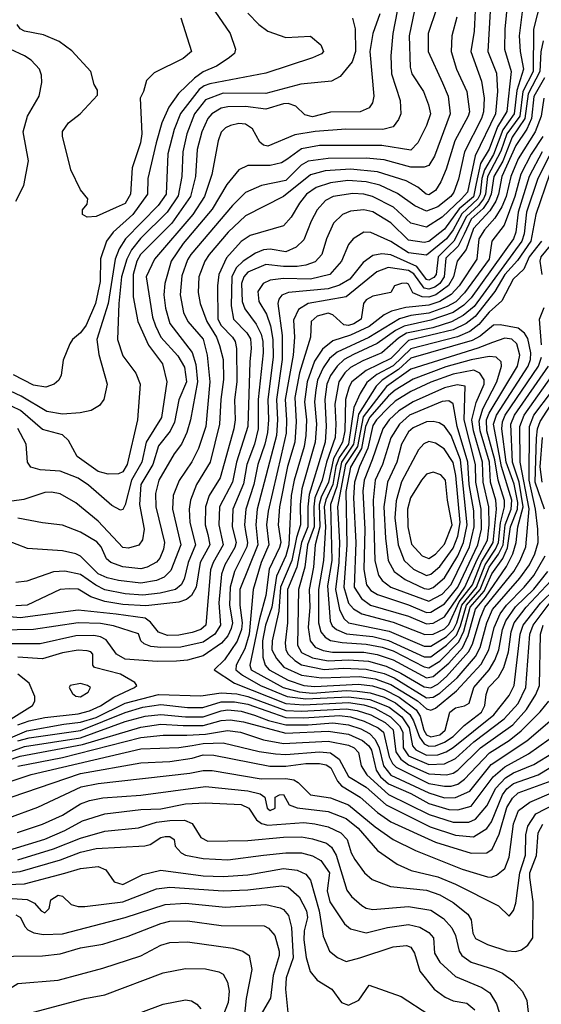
# Model space of a CAD drawing. Extents: x 501367 to 657802, y 482273 to 547541.
# Tile 245 of 256: x 578753 to 581089, y 504917 to 509327. Entities that reach past the tile are written whole.
import ezdxf

# ---------------------------------------------------------------- set-up
doc = ezdxf.new("R2010")
doc.units = 0

msp = doc.modelspace()

# ---------------------------------------------------------------- linework, layer by layer
at = {"layer": '0CON20XD'}
for points in [[(580942.6, 509455), (580925.5, 509285), (580924, 509195), (580954.3, 509094.3), (580935, 508915.7), (580892.9, 508847.1), (580855, 508747.7), (580817, 508683), (580797.1, 508592.9), (580785, 508533.9), (580720.9, 508479.1), (580655, 508388.9), (580585, 508333.7), (580565, 508329.6), (580495, 508339.5), (580415, 508417), (580335, 508467), (580295, 508475.2), (580235, 508469.8), (580198.5, 508455), (580158, 508415), (580127.3, 508345), (580106.4, 508275), (580076.9, 508243.1), (580035, 508226.8), (579995, 508221.1), (579935, 508220.9), (579855, 508230.5), (579775, 508196.4), (579756.2, 508175), (579746, 508145), (579748.8, 508065), (579761.9, 508031.9), (579812.7, 507962.7), (579835, 507918.5), (579842.4, 507885), (579843.5, 507835), (579820.9, 507625), (579820.8, 507495), (579804.7, 507425), (579770.5, 507335), (579755, 507248.5), (579707, 507135), (579704.8, 507055.2), (579721.9, 506985), (579716.8, 506963.2), (579671.3, 506885), (579656.9, 506843.1), (579644.6, 506715), (579652.3, 506615), (579627, 506575), (579575, 506539), (579475, 506516.3), (579385, 506514.8), (579339.9, 506519.9), (579311.2, 506531.2), (579295.7, 506545), (579285, 506575.6), (579172.5, 506612.5), (579115, 506622.7), (579015, 506624.6), (578815, 506595.2), (578595, 506591.7)], [(581086.5, 509413.5), (581054.8, 509285), (581052.5, 509095), (581006.1, 509005), (580992.8, 508895), (580935, 508815.1), (580907.4, 508737.4), (580847.9, 508625), (580838.6, 508545), (580830.5, 508525), (580807.3, 508495), (580753.4, 508445), (580697.5, 508335), (580626.6, 508265), (580617.8, 508185), (580608.3, 508171.7), (580585, 508159.8), (580575, 508163.1), (580531.6, 508221.6), (580415, 508274), (580375, 508278.6), (580335, 508270.5), (580291.2, 508238.8), (580232, 508165), (580185, 508137.3), (580135, 508121.2), (579956.2, 508105), (579927.2, 508092.8), (579914.3, 508075.7), (579909.5, 508055), (579928.2, 507911.8), (579928.6, 507805), (579903, 507625), (579907.7, 507535), (579902.6, 507465), (579817.1, 507135), (579810.9, 507065), (579820.1, 506975), (579739.1, 506775), (579738.5, 506705), (579750.1, 506625), (579746.7, 506595), (579726.7, 506543.3), (579670.4, 506459.6), (579624.4, 506415), (579714.7, 506354.7), (579945, 506264.6), (580025, 506258.6), (580225, 506268.1), (580295, 506257.4), (580342.8, 506242.8), (580414.4, 506204.4), (580453.5, 506163.5), (580468.2, 506135), (580470.7, 506065), (580495, 506028.9), (580585, 505990.4)], [(580859.6, 509365), (580849.8, 509185), (580888, 509088), (580893.1, 509005), (580884.6, 508905), (580792.4, 508717.6), (580758.5, 508555), (580732, 508525), (580645, 508442.1), (580575, 508397), (580505, 508415.2), (580427, 508487), (580333.5, 508535), (580295, 508545.2), (580245, 508548.2), (580157.1, 508535), (580123.1, 508516.9), (580085.8, 508475), (580057.7, 508425), (580025, 508341.1), (579991.9, 508308.1), (579945, 508287.3), (579875, 508298.5), (579845, 508295.9), (579808.6, 508281.4), (579754.3, 508245.7), (579722.9, 508215), (579702.6, 508175), (579700.8, 508045), (579710.4, 507985), (579770, 507925), (579786.8, 507896.8), (579789.9, 507855), (579784, 507795), (579774.5, 507504.5), (579724.3, 507345.7), (579705.4, 507255), (579647.4, 507145), (579645.2, 507065), (579664.8, 506975), (579618.9, 506895), (579608, 506862), (579587, 506615), (579565, 506596.1), (579525, 506581.7), (579465, 506570.3), (579415, 506568.4), (579375, 506583.7), (579338.7, 506628.7), (579315, 506645.7), (579185, 506663.9), (579015, 506681.9), (578755, 506647.4), (578585, 506663.4)], [(581006.6, 509386.6), (580989.8, 509255), (580993.8, 509185), (581009.7, 509105), (580980.1, 509009.9), (580967.7, 508905), (580916.5, 508833.5), (580875, 508722.4), (580834.8, 508655.2), (580822.3, 508615), (580814.8, 508545), (580804.7, 508525), (580733.1, 508456.9), (580694.7, 508385.3), (580665.1, 508345), (580575, 508271.5), (580495, 508282.7), (580415, 508332.7), (580325, 508373.1), (580294.8, 508375.2), (580246.5, 508345), (580225, 508319.4), (580194.7, 508245), (580142.3, 508185), (580055, 508165.4), (579935, 508167), (579875, 508160), (579843.8, 508145), (579819.9, 508110.1), (579824.3, 508065), (579858.2, 508008.2), (579876.4, 507956.4), (579887.4, 507895), (579888.9, 507815), (579864.3, 507625), (579867.5, 507535), (579862.5, 507477.5), (579851.4, 507425), (579819.3, 507335), (579801.5, 507245), (579765.4, 507135), (579759.6, 507065), (579764.5, 507034.5), (579773.2, 506985), (579770.1, 506965), (579715.4, 506855), (579694.9, 506785), (579693.3, 506705), (579705.4, 506625), (579700.7, 506599.3), (579685, 506567.3), (579656.2, 506533.8), (579575, 506477), (579505, 506458.4), (579455, 506453.6), (579368.3, 506451.7), (579225, 506463.1), (579186, 506485), (579139.9, 506549.9), (579115, 506562.5), (579085, 506568.3), (579005, 506566.8), (578845, 506531.8), (578665, 506530.5)], [(580442.8, 509365), (580424.4, 509265), (580414.8, 509165), (580418.7, 509085), (580457.4, 508965), (580459.6, 508905), (580450.2, 508879.8), (580425, 508847.8), (580380, 508835), (580213.9, 508836.1), (580076, 508826), (579985, 508811.2), (579865, 508760.7), (579845.5, 508765.5), (579828.7, 508778.7), (579795, 508838.7), (579765, 508858.8), (579735, 508862.4), (579696.8, 508853.2), (579675, 508842.8), (579655, 508822.5), (579642.3, 508785), (579614.1, 508634.1), (579580.7, 508535), (579529, 508455), (579356.6, 508255), (579319.1, 508175), (579347.4, 507995), (579360.5, 507955), (579385.6, 507905), (579461.5, 507821.5), (579490.4, 507770.4), (579499.7, 507705), (579465.9, 507624.1), (579446.2, 507523.8), (579426.4, 507483.6), (579375, 507417.8), (579349.6, 507335), (579295.7, 507245), (579289.7, 507155), (579310.9, 507045), (579303.6, 506996.4), (579286.6, 506973.4), (579240.2, 506959.8), (579215, 506963), (579105, 507080), (579005, 507163.3), (578935, 507203.8), (578895, 507210.8), (578865, 507208.8), (578771.8, 507178.2), (578674.2, 507164.2)], [(580619.7, 509375), (580582.4, 509265), (580581.7, 509185), (580646.5, 509043.5), (580671.3, 508985), (580680.7, 508905), (580610.6, 508715), (580585, 508673.5), (580565, 508666.2), (580505, 508666.7), (580385, 508698.6), (580305, 508707), (580135, 508705.4), (580045, 508693.8), (580014.3, 508675.7), (579945, 508606.8), (579835.7, 508585), (579765, 508553.1), (579706.2, 508495), (579520, 508275), (579505, 508250.9), (579479.3, 508179.3), (579471.9, 508095), (579486, 508015), (579506.2, 507975), (579575, 507895.4), (579592.5, 507825), (579604.5, 507705), (579586.7, 507505), (579553.7, 507406.3), (579523.7, 507346.3), (579466.7, 507263.3), (579439.8, 507195), (579437.5, 507135), (579474.1, 506975), (579429.7, 506860.3), (579400.6, 506829.4), (579365, 506814.2), (579295, 506802.4), (579195.2, 506814.8), (579145, 506827.2), (579105, 506845.5), (579025, 506924.2), (579005, 506933.8), (578945, 506948.3), (578787.6, 506957.6), (578694.7, 506994.7)], [(580792.3, 509367.7), (580787.7, 509275), (580773.1, 509185), (580821.9, 509051.9), (580833.2, 508975), (580830.6, 508915), (580821.4, 508885), (580744.9, 508735.1), (580717.5, 508612.5), (580697.7, 508555), (580683.3, 508535), (580625, 508488.6), (580575, 508469.7), (580523.2, 508493.2), (580445, 508548), (580365.3, 508585.3), (580305, 508601.4), (580223.2, 508606.8), (580145, 508596.8), (580081.5, 508575), (580037.3, 508545), (580006.1, 508505), (579968.1, 508441.9), (579935, 508403.8), (579785, 508360.2), (579745, 508333.2), (579679.3, 508260.7), (579645.2, 508185), (579638.4, 508135), (579641, 507985), (579655, 507956.8), (579706.1, 507905), (579717.8, 507885), (579724.1, 507854.1), (579725.4, 507705), (579714.5, 507624.5), (579717.3, 507535), (579711.4, 507495), (579651, 507275), (579601, 507195), (579584.5, 507145), (579583.5, 507065), (579595, 507021.5), (579603.9, 506975), (579562, 506895), (579543.6, 506785), (579522.7, 506747.3), (579500.1, 506729.9), (579465, 506718.4), (579318.5, 506701.5), (579215, 506707.7), (579135, 506721), (579071.8, 506741.8), (579015, 506776.5), (578975, 506778), (578935, 506774.7), (578787.1, 506705), (578735, 506701.7)], [(580528.9, 509405), (580497.1, 509255), (580501.6, 509115), (580509.1, 509085), (580561.3, 509005), (580583.4, 508945), (580592.6, 508905), (580575, 508852.9), (580536.7, 508775), (580505, 508741.9), (580375, 508763.2), (580095, 508764.2), (580015, 508749), (579949.8, 508700.2), (579925, 508686.2), (579875, 508674.3), (579775, 508674.1), (579735, 508654.6), (579681.3, 508588.7), (579615, 508477.7), (579485.5, 508325), (579431.7, 508245), (579402.6, 508145), (579398.8, 508095), (579405.4, 508035.4), (579426.1, 507966.1), (579525.6, 507835.6), (579541.9, 507781.9), (579549.6, 507705), (579518.4, 507535), (579501.7, 507478.3), (579477.7, 507425), (579445, 507382.3), (579376.4, 507265), (579360.6, 507205), (579362, 507145), (579402.1, 506985), (579396.8, 506955), (579380.2, 506915), (579365, 506897.2), (579324.5, 506875), (579295, 506866.8), (579215, 506875.9), (579161.5, 506895), (579142.1, 506912.1), (579117.3, 506965), (579098, 506988), (579025, 507031.1), (578945, 507063.3), (578855, 507072.5), (578745, 507094.8)], [(579627.1, 509365), (579695.4, 509265), (579720, 509195), (579715.6, 509175), (579687, 509153)], [(579775, 509356.5), (579824.5, 509305), (579865, 509276.2), (579945, 509247.8), (580055, 509252.5), (580101.2, 509215), (580114, 509185), (580105, 509174.4), (580065, 509155.6), (579855, 509087.2), (579605, 509040.4), (579578.6, 509031.4), (579557.3, 509015), (579473.7, 508906.3), (579445.5, 508835), (579415.9, 508725.9), (579409, 508545), (579373.2, 508495), (579227.6, 508345), (579199.2, 508300.9), (579181.2, 508255), (579149.8, 508055), (579097.8, 507895), (579107.8, 507827.8), (579145.4, 507695), (579129.4, 507625), (579110.5, 507599.5), (579073.8, 507576.2), (579023.4, 507566.6), (578945, 507560.2), (578875, 507572), (578759.9, 507639.9), (578661.9, 507685)], [(580244.1, 509334.1), (580255.7, 509285.7), (580256.4, 509185), (580241.4, 509138.6), (580187.6, 509072.4), (580148.8, 509051.2), (580012, 509038), (579855, 508996.8), (579665, 508998.3), (579585, 508967.7), (579535.2, 508905), (579502.3, 508815), (579483.5, 508735), (579478.6, 508625), (579462.5, 508537.5), (579414.2, 508465), (579293.7, 508346.3), (579254.2, 508295.7), (579233, 508255), (579208.8, 508175), (579197.4, 508055), (579191.7, 507895), (579215, 507820.6), (579273.7, 507743.7), (579292, 507695), (579281.1, 507535), (579235, 507334), (579215, 507301.8), (579195, 507292.5), (579148.6, 507291.4), (579103.8, 507303.8), (579011, 507371), (578971.7, 507441.7), (578945, 507467.8), (578855, 507491.1), (578756.1, 507576.1), (578682.4, 507612.4)], [(580711.4, 509338.6), (580688.6, 509255), (580685.8, 509185), (580709.2, 509105), (580755.2, 509005), (580766.8, 508915), (580762.2, 508895), (580702.2, 508785), (580662.4, 508657.6), (580638.6, 508601.4), (580615, 508561.2), (580585, 508542.7), (580573.8, 508545), (580536.4, 508576.4), (580484.5, 508605), (580355.8, 508645.8), (580235, 508657.5), (580120.6, 508649.4), (580055, 508632.5), (579935, 508535.7), (579765, 508448.8), (579687, 508375), (579601.5, 508275), (579582.7, 508245), (579556, 508175), (579552.3, 508105), (579560.7, 508055), (579591.1, 507975), (579634.2, 507905), (579648.3, 507868.3), (579664.2, 507805), (579666.4, 507715), (579653.2, 507625), (579648.1, 507515), (579606.6, 507345), (579545.1, 507244.9), (579517.7, 507175), (579511.9, 507135), (579515.5, 507075), (579540.2, 506975), (579506.8, 506895), (579489.6, 506820.4), (579476.8, 506795), (579450.9, 506775), (579382, 506758), (579305, 506749.9), (579225, 506754.9), (579135, 506772.5), (579093.3, 506793.3), (579025, 506841.8), (578955, 506856.8), (578905, 506853.1), (578785, 506812.1), (578735, 506805.3)], [(580366.1, 509353.9), (580334.8, 509265), (580321.6, 509185), (580339.6, 508985), (580333.5, 508955), (580318.3, 508931.7), (580277.5, 508915), (580145, 508912.9), (580065, 508892.5), (580030.5, 508900.5), (579990.1, 508940.1), (579955, 508951.2), (579935, 508950.7), (579855, 508926.6), (579765, 508938), (579685, 508937.4), (579655, 508930), (579613.2, 508905), (579595, 508883.8), (579568.8, 508825), (579547.7, 508745), (579540.2, 508625), (579518, 508535), (579434.4, 508415.6), (579294, 508275), (579277.9, 508245), (579261.5, 508185), (579261.9, 508085), (579282.6, 507975), (579329.3, 507869.3), (579392.5, 507785), (579411.9, 507705), (579387.5, 507545), (579319.4, 507435), (579299.3, 507345), (579253.7, 507265), (579225, 507154.3), (579215, 507132.5), (579205, 507130), (579165, 507151.5), (579061.7, 507241.7), (579015, 507273.5), (578935, 507304.4), (578845, 507310), (578803.1, 507323.1), (578787.5, 507345), (578782.5, 507425), (578745, 507496.2)], [(579475.4, 509335), (579521.9, 509185), (579485, 509152.5), (579355, 509089.2), (579320.8, 509055), (579307.5, 509005), (579292.5, 508975), (579300.3, 508815), (579293.8, 508775), (579257, 508663), (579249.2, 508545), (579225, 508504.3), (579185, 508486.1)], [(579185, 508486.1), (579095, 508445.8), (579055, 508442), (579033.8, 508455), (579033.8, 508475), (579055, 508500), (579057.5, 508525), (579025.5, 508565.5), (578982.5, 508655), (578944.4, 508805), (578945, 508826.2), (578971.4, 508865), (579024.2, 508905.8), (579101.7, 508988.3), (579101.7, 509011.7), (579086.2, 509036.2), (579071.4, 509095), (578986.9, 509186.9), (578929.1, 509229.1), (578859.8, 509259.8), (578775, 509275.7), (578755.5, 509285.5), (578741.4, 509305)], [(581097.6, 509232.4), (581086.7, 509183.3), (581083.1, 509095), (581029.8, 508995), (581015.4, 508885), (580959.2, 508800.8), (580916.4, 508693.6), (580876.5, 508625), (580864.2, 508545), (580853, 508517), (580828.3, 508481.7), (580775, 508433.6), (580743.5, 508366.5), (580717.3, 508312.7), (580661.4, 508258.6), (580653.4, 508175), (580634.8, 508145.2), (580611.7, 508128.3), (580585, 508119.6), (580565, 508125.1), (580517.9, 508187.9), (580495, 508203), (580402.5, 508217.5), (580352.9, 508197.1), (580215, 508086), (580045.6, 508055), (580001.6, 508028.4), (579979, 507981), (579983.3, 507905), (579977.6, 507825), (579941.7, 507625), (579948.4, 507535), (579946.2, 507475), (579923.4, 507376.6), (579865.4, 507125), (579859.1, 507065), (579869.5, 506975), (579834.2, 506895), (579798.3, 506775), (579781.2, 506575), (579761.3, 506508.7), (579722.5, 506435), (579721.7, 506415), (579750.6, 506390.6), (579832, 506345), (579951.1, 506295), (580035, 506284.4), (580225, 506294.4), (580321.5, 506281.5), (580407.6, 506247.6), (580463.7, 506203.7), (580497.3, 506155), (580512.9, 506075), (580527.1, 506057.1), (580575, 506033.1)], [(578736.1, 508513.9), (578770.9, 508585), (578792, 508695), (578768.9, 508825), (578787.7, 508895), (578840.7, 508985), (578852.4, 509045), (578850.8, 509079.2), (578841.8, 509105), (578805, 509146), (578775, 509165.3), (578644.3, 509224.3)], [(579687, 509153), (579635, 509118.4), (579575, 509093.3), (579535.5, 509064.5), (579463.6, 508996.4), (579421, 508935), (579389.3, 508865), (579363.6, 508775), (579327.5, 508615), (579325.2, 508545), (579259.1, 508455), (579171, 508375), (579142, 508335), (579114.4, 508255.6), (579112.9, 508155), (579093, 508055), (579051.3, 507958.7), (579025, 507924.1), (578989.5, 507895), (578977.5, 507875), (578947.6, 507802.4), (578938.1, 507735), (578928.2, 507711.8), (578908, 507695), (578869.8, 507680.2), (578815, 507690), (578725, 507736.5)], [(581103.5, 509066.5), (581055, 508983.3), (581045.4, 508885), (581023.9, 508836.1), (580975, 508764.1), (580912.7, 508625), (580897.2, 508545), (580885.6, 508514.4), (580858.5, 508471.5), (580785, 508391.1), (580753, 508297), (580711.7, 508245), (580695.4, 508175), (580673, 508137), (580616.2, 508093.8), (580585, 508084.7), (580555.8, 508085.8), (580513.2, 508103.2), (580495, 508142.5), (580485, 508147.3), (580462.5, 508145), (580431.2, 508135), (580415.4, 508104.6), (580335, 508088.8), (580305, 508071.8), (580292.5, 508055), (580282.3, 507985), (580248.8, 507965), (580225, 507957.3), (580205, 507960.7), (580155, 508004.5), (580135, 508011.7), (580085, 507999), (580058.3, 507975), (580056.1, 507905), (580005.8, 507745), (579984.9, 507635), (579991.9, 507525), (579985.1, 507434.9), (579952.2, 507325), (579916.3, 507145), (579910.9, 507065), (579922.2, 506985), (579916.9, 506963.1), (579870.3, 506865), (579855, 506747.8), (579826.5, 506643.5), (579784.2, 506435), (579789, 506415), (579933.1, 506335), (580005, 506315.5), (580065, 506310.7), (580215, 506321.5), (580265, 506319.7), (580322.4, 506312.4), (580385, 506292.9), (580436.7, 506266.7), (580500.3, 506215), (580517, 506187), (580543.7, 506113.7), (580565, 506083.5), (580585, 506073.1)], [(581100.6, 508975), (581088.1, 508895), (581061.6, 508825), (580985, 508703.4), (580952.5, 508625), (580932, 508535), (580912, 508488), (580881.6, 508438.4), (580835.4, 508385), (580810, 508345), (580800.8, 508255), (580720.8, 508135), (580684.7, 508095.3), (580635.2, 508064.8), (580585, 508048.9), (580482.7, 508037.3), (580418.3, 508021.7), (580385.1, 508004.9), (580317.8, 507952.2), (580234.5, 507914.5), (580155, 507887.9), (580108.6, 507851.4), (580073, 507797), (580039.8, 507705), (580027.8, 507615), (580037.6, 507535), (580034.7, 507465), (580026.9, 507415), (579981.8, 507265), (579969.2, 507195), (579958, 506975), (579945, 506924.8), (579902.4, 506835), (579881.9, 506695), (579854.6, 506615), (579840.9, 506545), (579841.3, 506471.3), (579852.3, 506435), (579870.4, 506415), (579955, 506368.6), (580025, 506344.7), (580075, 506340.6), (580270.5, 506350.5), (580333, 506343), (580386, 506326), (580452.3, 506292.3), (580528.9, 506235), (580546.8, 506206.8), (580562.5, 506145), (580575, 506123.3), (580595, 506115.3)], [(581096, 508804), (581044.2, 508725), (580997.3, 508635), (580970.5, 508535), (580923.4, 508406.6), (580867.8, 508335), (580855.9, 508255), (580745, 508103.1), (580706.1, 508063.9), (580668.1, 508041.9), (580585, 508013.1), (580505, 508001.5), (580453.7, 507986.4), (580316.1, 507903.9), (580175, 507837.9), (580140.8, 507809.2), (580112.1, 507767.9), (580087.2, 507712.8), (580078.9, 507668.9), (580072.8, 507615), (580081.8, 507515), (580076.5, 507435), (580016.9, 507225), (580009.5, 507155), (580011, 507065), (579992, 507008), (579971.2, 506905), (579921.1, 506785), (579913, 506677), (579884.3, 506545), (579882.7, 506505), (579903.8, 506465), (579936.3, 506426.3), (580015, 506390.9), (580105, 506378.4), (580275.6, 506385.6), (580345, 506374.9), (580415, 506349.5), (580535.2, 506275.2), (580575, 506240), (580595, 506234.8)], [(581093.2, 508735), (581035.3, 508625), (580985.5, 508465), (580974.4, 508375), (580964, 508345), (580775, 508080.6), (580741.9, 508048.1), (580694.4, 508015.6), (580595, 507980.4), (580475.3, 507954.7), (580435.9, 507934.1), (580353.5, 507876.5), (580247.8, 507827.8), (580206.7, 507805), (580174.3, 507775.7), (580145, 507733.3), (580128.4, 507695), (580118.9, 507625), (580126.2, 507505), (580121.1, 507435), (580049.6, 507200.4), (580043, 507145), (580044, 507055), (580014.6, 506985.4), (579994.6, 506875.4), (579953, 506775), (579951.8, 506625), (579942.6, 506535), (579944.2, 506505), (579955.5, 506485.5), (579985.9, 506455.9), (580015, 506437.9), (580116.7, 506416.7), (580202.1, 506422.1), (580305, 506417.6), (580385, 506398.1), (580429.6, 506379.6), (580575, 506290.1)], [(581123.6, 508716.4), (581074.2, 508615), (581022.9, 508465), (581012.3, 508367.7), (581002.6, 508335), (580787.7, 508042.3), (580738.7, 508001.3), (580686.8, 507973.2), (580602.6, 507947.4), (580485, 507922.1), (580449.9, 507900.1), (580375, 507835.1), (580289.5, 507799.5), (580235, 507768.7), (580208.7, 507745), (580181.7, 507705), (580164.9, 507605.1), (580169.4, 507515), (580165.5, 507455), (580127, 507345), (580107.2, 507265), (580075.5, 507185), (580069.6, 507145), (580072, 507055), (580041.5, 506975), (580029.4, 506875), (580001, 506775), (579997.4, 506525), (580015, 506492.1), (580065, 506468), (580135, 506455.1), (580225, 506459.6), (580315, 506453.4), (580395, 506431.8), (580460.2, 506400.2), (580565, 506338.4), (580595, 506334.7)], [(581126.5, 508633.5), (581064.3, 508455), (581041.9, 508335), (580982.1, 508247.9), (580926.1, 508185), (580880.8, 508109.2), (580792.6, 507997.4), (580753.3, 507966.7), (580695, 507938.4), (580495, 507889.5), (580415, 507809.9), (580304.3, 507755.7), (580240.7, 507705), (580227.9, 507682.1), (580212.3, 507625), (580209.6, 507485), (580198.2, 507435), (580158.4, 507361.6), (580135.4, 507255), (580102.5, 507187.5), (580093.9, 507155), (580096.6, 507055), (580076.1, 506975), (580068.3, 506875), (580049, 506775), (580051.9, 506695), (580044.7, 506604.7), (580053.2, 506545), (580076.5, 506516.5), (580111.4, 506501.4), (580154.5, 506494.5), (580295, 506494.2), (580353.4, 506483.4), (580425, 506459.3), (580575, 506378.3)], [(581090, 508335), (581035.3, 508265), (581010.1, 508209.9), (580963.1, 508165), (580911.9, 508068.1), (580855, 508017.3), (580808.7, 507961.3), (580769, 507931), (580713.5, 507906.5), (580505, 507853.4), (580425, 507776.6), (580352.7, 507737.3), (580308.4, 507701.6), (580277.7, 507652.3), (580249.6, 507590.4), (580225.2, 507425), (580183.5, 507366.5), (580168.9, 507325), (580155.1, 507244.9), (580124, 507176), (580116.3, 507145), (580121.9, 507055), (580113.9, 506905), (580090.7, 506775), (580091.7, 506625), (580102, 506585), (580120.6, 506560.6), (580145, 506545.7), (580196.5, 506536.5), (580305, 506530.1), (580376.1, 506516.1), (580425, 506499.4), (580565, 506427.6), (580585, 506424)], [(581149.5, 508340.5), (581087.4, 508265), (581082.1, 508245), (581091.9, 508185)], [(581089.5, 507870.5), (581081.1, 507985), (581102.5, 508037.5)], [(580565, 506472.6), (580595, 506472.8), (580665.2, 506524.8), (580709.2, 506570.8), (580727.8, 506612.2), (580754.6, 506705), (580814.8, 506775), (580855, 506874.4), (580897.8, 506932.2), (580917.7, 506975), (580927.6, 507065), (580954, 507135), (580956.6, 507175), (580911.5, 507325), (580875.7, 507515), (580887.7, 507555), (581029.8, 507775), (581040.7, 507805), (581042.6, 507835), (581028.6, 507898.6), (581013.5, 507923.5), (580985, 507945.5), (580905, 507960.3), (580875, 507959.4), (580815, 507908.7), (580780.1, 507889.9), (580505, 507810.1), (580450.2, 507759.8), (580377, 507713), (580348.8, 507685), (580270.2, 507559.8), (580247.6, 507425), (580194.3, 507345), (580173.5, 507236.5), (580144.6, 507155), (580150.9, 506905), (580130.9, 506790.9), (580142.9, 506632.9), (580152.3, 506612.3), (580172.1, 506595), (580216, 506576), (580335, 506563.6), (580405, 506546.9), (580565, 506472.6)], [(580565, 506520.9), (580595, 506521.4), (580665, 506564.1), (580695.1, 506594.9), (580710.2, 506625), (580733.9, 506705), (580798.6, 506785), (580837.3, 506885), (580884.6, 506955.4), (580897.2, 506985), (580906.4, 507073.6), (580924.4, 507145), (580923.7, 507173.7), (580895.4, 507265), (580880.8, 507355), (580845.1, 507485.1), (580842.9, 507535), (580855, 507565.2), (580982.2, 507775), (580993.2, 507825), (580979.3, 507875), (580956.6, 507896.6), (580925, 507899.7), (580871.2, 507881.2), (580805.1, 507854.9), (580505, 507762.1), (580395.8, 507684.2), (580291.2, 507548.8), (580265.6, 507415), (580211.5, 507335), (580176.1, 507145), (580185.1, 506984.9), (580182.5, 506895), (580168, 506775), (580185.6, 506685.6), (580205.3, 506645.3), (580225.4, 506625), (580407.8, 506587.8), (580565, 506520.9)], [(580567.1, 506572.9), (580605, 506574.2), (580655, 506598.5), (580675, 506617.6), (580721.1, 506718.9), (580780.6, 506795), (580820.9, 506899.1), (580873.7, 506985), (580888.4, 507135), (580884.9, 507175), (580861.9, 507255), (580856.8, 507345), (580814.9, 507485), (580810.7, 507529.3), (580826.8, 507583.2), (580890.5, 507705), (580910.5, 507775), (580909.3, 507795), (580887.1, 507815), (580855, 507818.7), (580775, 507804), (580662, 507772), (580515, 507717.1), (580435, 507667.6), (580405, 507642.3), (580319.1, 507545), (580301.5, 507505), (580284.4, 507405.6), (580235, 507321.9), (580213.8, 507213.8), (580218.7, 506975), (580204.5, 506785), (580225, 506714.1), (580247.8, 506687.8), (580285.5, 506665.5), (580425, 506627.7), (580567.1, 506572.9)], [(580575, 506378.3), (580605, 506384.9), (580675, 506444.2), (580736.1, 506513.9), (580762, 506568), (580795, 506686.4), (580839.6, 506740.4), (580932.8, 506877.2), (580961.8, 506935), (580976.1, 506985), (580983.5, 507055), (581008.2, 507145), (580989.7, 507255), (580959.6, 507345), (580953.1, 507515), (580969.2, 507555), (581120.9, 507775)], [(580585, 506424), (580635, 506453), (580719.5, 506540.5), (580742.6, 506587.4), (580770.9, 506695), (580832.7, 506767.3), (580868, 506845), (580916.8, 506913.2), (580938.3, 506961.7), (580951, 507055), (580982.1, 507135), (580984.1, 507165), (580966.9, 507246.9), (580931.9, 507345), (580912.7, 507495), (580915.3, 507525), (580927.7, 507555), (581076, 507775), (581090.5, 507815)], [(580575, 506620.9), (580605, 506624.1), (580655, 506651.8), (580746.1, 506785), (580801.1, 506908.9), (580847.4, 506995), (580855.6, 507065), (580853.7, 507145), (580829, 507255), (580825.6, 507345), (580785.1, 507484.9), (580778.6, 507535), (580797.3, 507612.7), (580833.7, 507695), (580833.7, 507713.7), (580813.9, 507743.9), (580786.4, 507756.4), (580695, 507739.8), (580595, 507703.2), (580505, 507661.5), (580435, 507618.6), (580405, 507589.7), (580351.2, 507535), (580335, 507508.8), (580312.2, 507407.8), (580274.9, 507325), (580252.4, 507255), (580248.2, 507185), (580258.1, 506985), (580250.3, 506785), (580283.9, 506733.9), (580324.7, 506705), (580495, 506655.6), (580575, 506620.9)], [(580595, 506334.7), (580625, 506350), (580665.1, 506385), (580763.4, 506495), (580780.4, 506529.6), (580815.3, 506645), (580836.7, 506695), (580965.9, 506855), (580994.9, 506905), (581019.1, 506965), (581034, 507136), (580994.1, 507345), (580992.9, 507505), (581012.3, 507555), (581159.6, 507765)], [(580575, 506671.3), (580595, 506673), (580655, 506710.3), (580715.5, 506785), (580805.4, 506975), (580820.8, 507045), (580819.9, 507135), (580796.1, 507255), (580794.4, 507335), (580743.1, 507535), (580748.6, 507685), (580711.9, 507691.9), (580655, 507678.4), (580515, 507614.6), (580450.5, 507575), (580407.7, 507535), (580378.7, 507495), (580331.6, 507355), (580296, 507265), (580289.9, 507215), (580298.4, 507045), (580294.5, 506864.5), (580305.9, 506795.9), (580325, 506770), (580355, 506752.5), (580495, 506706.4), (580575, 506671.3)], [(580575, 506290.1), (580605, 506292.6), (580635, 506310.4), (580711.6, 506378.4), (580793.7, 506475), (580815.1, 506515), (580845.5, 506625), (580870.7, 506685), (580993.6, 506825), (581035.9, 506885), (581059.7, 506935), (581074.4, 506985), (581073.1, 507045), (581063.8, 507135), (581034.7, 507265), (581035.7, 507505), (581054.9, 507555), (581135, 507660.5)], [(581104.1, 507135), (581061.2, 507255), (581066.9, 507453.1), (581072.1, 507495), (581083.4, 507526.6), (581174.1, 507665.9)], [(580585, 506722.5), (580645, 506753), (580685, 506797), (580767.1, 506965), (580788.6, 507055), (580786.3, 507126.3), (580766.7, 507245), (580760.6, 507345), (580712.8, 507505), (580695, 507606.2), (580675, 507620.4), (580645, 507616.9), (580498.3, 507555), (580454.6, 507515.4), (580415.7, 507454.3), (580378.1, 507335), (580345.7, 507265), (580335.6, 507174.4), (580343.6, 506903.6), (580359.5, 506839.5), (580376.7, 506815), (580415, 506784.8), (580585, 506722.5)], [(580585, 506775.7), (580605, 506783.1), (580655, 506827.1), (580714.8, 506925.2), (580740.9, 506985), (580757, 507065), (580726.5, 507355), (580685, 507463.8), (580655, 507506.9), (580631.4, 507521.4), (580605, 507527.6), (580575, 507525.9), (580515, 507498.1), (580495, 507480.8), (580463, 507425), (580442.3, 507345), (580400.6, 507255), (580383.4, 507145), (580390.6, 507005), (580403.2, 506905), (580430.7, 506855), (580479.1, 506819.1), (580565, 506778.8), (580585, 506775.7)], [(580575, 506837.8), (580595, 506843.1), (580635, 506877.8), (580695, 506959.6), (580715, 507013.3), (580725.2, 507075), (580706.5, 507285), (580695, 507343.3), (580654, 507405), (580615, 507430.5), (580585, 507437.3), (580563, 507427), (580539.8, 507400.2), (580463.1, 507256.9), (580438.7, 507171.3), (580433.6, 507095), (580447.4, 506975), (580474.2, 506904.2), (580516.2, 506865), (580575, 506837.8)], [(581092.3, 507255), (581084, 507324), (581093.8, 507456.2)], [(580585, 506914), (580615, 506933.6), (580655, 506977.1), (580690.1, 507065), (580669.3, 507175), (580659.8, 507265), (580638.7, 507288.7), (580605, 507299.6), (580575, 507291.3), (580551.9, 507265), (580503.4, 507185), (580489.5, 507135), (580491.1, 507055), (580508.1, 506978.1), (580555.9, 506925.9), (580585, 506914)], [(580595, 506234.8), (580615, 506243.6), (580709.5, 506320.5), (580819.2, 506440.8), (580854.4, 506505), (580877.5, 506605), (580904.9, 506665.1), (580932.7, 506705), (581012.8, 506785), (581055, 506837.5), (581105.9, 506925)], [(580585, 506073.1), (580615, 506074.9), (580655, 506090.7), (580694.1, 506115.9), (580744.1, 506165.9), (580821.2, 506225), (580836.5, 506255), (580842.2, 506305), (580853, 506335), (580898.1, 506381.9), (580921.5, 506425), (580942.6, 506495), (580954.3, 506585), (580968.2, 506625), (581020.7, 506695), (581177.6, 506862.4)], [(580595, 506115.3), (580635, 506124.3), (580658.6, 506145), (580678.9, 506225), (580705, 506244.3), (580745, 506253.1), (580765.4, 506265), (580786.5, 506335), (580855.8, 506415), (580881.6, 506458.4), (580898.8, 506505), (580914.9, 506595), (580930.6, 506635), (580973.3, 506696.7), (581055, 506776.2), (581117.6, 506855)], [(580575, 506033.1), (580625, 506034.4), (580662.8, 506047.2), (580695, 506066.9), (580876.8, 506213.2), (580945, 506299.4), (580968.2, 506345), (580994.9, 506575), (581007.6, 506615), (581085, 506713.5), (581219.3, 506845)], [(580585, 505990.4), (580655, 505993), (580705, 506016.9), (580787.4, 506092.6), (580922.4, 506195), (580985, 506264.4), (581020.3, 506335), (581038, 506575), (581052, 506615), (581125, 506710.3)], [(580665, 505943.9), (580695, 505951.9), (580715, 505964.8), (580817, 506065), (580960.9, 506169.1), (581022.8, 506237.2), (581063.9, 506305), (581080.7, 506345), (581085.9, 506575), (581097.2, 506615)], [(578745, 506168.2), (578795, 506186.1), (578865, 506201.5), (579015, 506217.5), (579065, 506231.3), (579115, 506253), (579175, 506292.7), (579267.5, 506335), (579277.8, 506345), (579268.3, 506358.3), (579204.8, 506394.8), (579088, 506425), (579080, 506435), (579080, 506485), (579071.2, 506495), (579055, 506500), (579015, 506503.3), (578945, 506491.5), (578855, 506464.1), (578745, 506471.5)], [(578715, 506195.4), (578810.4, 506255), (578821.5, 506275), (578820.5, 506295), (578795.6, 506355.6), (578745, 506396.1)], [(579025, 506293.4), (579059.4, 506315), (579070, 506335), (579057.1, 506345), (579025, 506353.8), (578979.2, 506345), (578974.3, 506335), (578989.1, 506309.1), (579005, 506296.4), (579025, 506293.4)], [(578655, 506085.6), (578785, 506141.9), (578951.1, 506171.1), (579025, 506180.2), (579095, 506201.2), (579225, 506266), (579375, 506304.9), (579565, 506298.3), (579655, 506311.2), (579725, 506307.6), (579775, 506296), (579945, 506233), (580015, 506230.1), (580215, 506240.5), (580265, 506232.5), (580325, 506213.7), (580389.4, 506179.4), (580425, 506146.7), (580437.7, 506047.7), (580460.3, 506015), (580495, 505988.6), (580585, 505948.4), (580665, 505943.9)], [(580655, 505893.3), (580685, 505893.8), (580715, 505903.1), (580745.5, 505924.5), (580856.4, 506043.6), (580945, 506098), (580999.1, 506140.9), (581083.5, 506226.5), (581122.4, 506275)], [(578585, 506002), (578775, 506071.8), (579025, 506109.8), (579225, 506182.9), (579315, 506207.1), (579385, 506215.1), (579495, 506203.8), (579575, 506203.6), (579655, 506231.4), (579685, 506234.9), (579745, 506229.9), (579805, 506211.1), (579867.4, 506187.4), (579945, 506168), (580045, 506167.7), (580155, 506176.7), (580225, 506168.8), (580280.1, 506150.1), (580319.7, 506129.7), (580345, 506102.9), (580362.3, 506065), (580381.8, 505985), (580415, 505943.4), (580585, 505863.1), (580655, 505842.1)], [(578745, 506096.2), (578795, 506109.8), (579025, 506143.2), (579225, 506223.5), (579305, 506248), (579385, 506259.6), (579505, 506246.3), (579573.5, 506246.5), (579655, 506270.9), (579715, 506271.5), (579775, 506260.5), (579945, 506201), (580025, 506199.7), (580185, 506210.4), (580234.9, 506204.9), (580295.5, 506185.5), (580358.5, 506155), (580381.7, 506135), (580407.2, 506025), (580422.5, 505995), (580439, 505979), (580585, 505906), (580655, 505893.3)], [(578645, 505990.4), (578755, 506028), (579035, 506079.7), (579295, 506158.4), (579385, 506170.9), (579485.7, 506165.7), (579575, 506165.3), (579655, 506188.4), (579695, 506191.5), (579755, 506181.5), (579945, 506130.8), (580135, 506140.4), (580225, 506127.3), (580288.3, 506098.3), (580317.1, 506075), (580328.9, 506055), (580349.1, 505965), (580369.3, 505935), (580405, 505904.2), (580505, 505860.7), (580585, 505816.3), (580675, 505788.5), (580715, 505787.9), (580775.7, 505804.3), (580873.7, 505935), (580925, 505979.9), (581031.5, 506038.5), (581125, 506103.7)], [(578745, 505982.8), (578945, 506021.4), (579295, 506111), (579395, 506122.2), (579501.7, 506121.7), (579585, 506127.2), (579683.1, 506143.1), (579741.9, 506135), (579845, 506101.8), (579935, 506084.6), (580135, 506094.7), (580225, 506077.6), (580251.4, 506065), (580270.8, 506045), (580281.7, 505985), (580307.1, 505945), (580405, 505855.9), (580586.9, 505766.9), (580695, 505732.9), (580765, 505732.6), (580795, 505745.2), (580844.9, 505805.1), (580885.8, 505884.2), (580929.2, 505930.8), (580965, 505952.7), (581055, 505991.1), (581143.4, 506045)], [(580655, 505842.1), (580705, 505842.3), (580768.3, 505871.7), (580865, 505990), (581023.6, 506096.4), (581127.7, 506185)], [(578675, 505903.3), (578805, 505946.5), (579295, 506060.3), (579465, 506066.5), (579524.9, 506075.1), (579575, 506084.3), (579665, 506087.4), (579825, 506049.7), (579898.8, 506038.8), (579945, 506035.6), (580095, 506047.1), (580145, 506043), (580184.4, 506014.4), (580225, 505936.3), (580305, 505889.6), (580395, 505809.4), (580591.5, 505711.5), (580705, 505674), (580785, 505667.4), (580845, 505703.8), (580866.6, 505733.4), (580914.7, 505855), (580935, 505882.3), (580964.9, 505905.1), (581075.3, 505945), (581181.6, 506008.4)], [(578715.5, 505845), (579025, 505950.4), (579295, 505998.5), (579425, 506004.2), (579525, 506019.2), (579575, 506033.3), (579622, 506032), (579873.2, 505983.2), (579945, 505983.5), (580035, 505994.6), (580095, 505995.7), (580125, 505989.8), (580146, 505976), (580176.1, 505916.1), (580194.7, 505894.7), (580277.4, 505845), (580355, 505775.2), (580415, 505734.1), (580615, 505642.3), (580775, 505592.9), (580845, 505595.8), (580869.1, 505610.9), (580900.7, 505679.3), (580935, 505797.7), (580959.9, 505840.1), (580985, 505863.3), (581132.6, 505917.4)], [(578705, 505751.1), (578835, 505800.2), (579028.6, 505891.4), (579105, 505905.8), (579515, 505951.9), (579575, 505964.1), (579615, 505963.8), (579835, 505927.2), (579945, 505927.8), (579981.4, 505921.4), (580000.2, 505910.2), (580054.9, 505854.9), (580145, 505841.3), (580225, 505809.7), (580345, 505711.1), (580425, 505654.4), (580526, 505606), (580735, 505522), (580847.5, 505487.5), (580865, 505486.4), (580888.6, 505495), (580925, 505524.4), (580945.6, 505575), (580952.2, 505632.2), (580965.1, 505724.9), (580986.9, 505785), (581037.4, 505822.6), (581145, 505867.6)], [(578743.6, 505686.4), (578855, 505722.8), (578945, 505763.7), (579025, 505814), (579065, 505829.4), (579125, 505841.7), (579295, 505853.9), (579585, 505892.2), (579775, 505872.8), (579829.3, 505859.3), (579851.4, 505845), (579861.8, 505795), (579875, 505784.7), (579897.5, 505795), (579897.5, 505845), (579916.7, 505855), (579935, 505856.1), (579960.2, 505810.2), (579995, 505797.1), (580135, 505780.3), (580215, 505748.2), (580268.5, 505705), (580355.5, 505605.5), (580444, 505544), (580505.6, 505515.6), (580625, 505487.4), (580704.6, 505454.6), (580897.7, 505357.7), (580945, 505312), (580965, 505336.2), (580975, 505370), (580992.2, 505505), (581018.5, 505585), (581020.5, 505675), (581029.2, 505715), (581065, 505769.1), (581154.1, 505815.9)], [(578665.1, 505594.9), (578865, 505657), (578955.1, 505694.9), (579035, 505738), (579135, 505770.4), (579295, 505788.8), (579385, 505792.4), (579495, 505815.2), (579585, 505819), (579745, 505811), (579778.6, 505795), (579812.9, 505742.9), (579836.1, 505726.1), (579865, 505718.3), (579945.6, 505724.4), (580025, 505730.2), (580075, 505725.2), (580135, 505711.9), (580191.2, 505685), (580219.5, 505655), (580237.9, 505595), (580253.5, 505565), (580297.9, 505505), (580332.2, 505475), (580414.1, 505444.1), (580575, 505427.4), (580635, 505407.4), (580695, 505373.3), (580760.2, 505320.2), (580774.7, 505295), (580781.9, 505235), (580795, 505211.8), (580848.1, 505185), (580935, 505155.7), (580975, 505152.5), (580999.8, 505160.2), (581028.8, 505181.2), (581050.6, 505215), (581052.1, 505375), (581037.3, 505485), (581038.3, 505505), (581067.1, 505582.9), (581075.3, 505685), (581096, 505724)], [(578745, 505563.2), (578905, 505613.4), (579025, 505661.3), (579135, 505691.5), (579285, 505707.3), (579365, 505731.9), (579425, 505740.4), (579490.8, 505740.8), (579525, 505725.8), (579565, 505664.2), (579595, 505647.8), (579775, 505649.6), (579935, 505665.2), (580015, 505666.5), (580065, 505658.5), (580127.7, 505637.7), (580150.2, 505620.2), (580171.1, 505585), (580217.6, 505427.6), (580239.3, 505399.3), (580285, 505359.3), (580305, 505347.2), (580335, 505341.2), (580495, 505355.2), (580595, 505338), (580651, 505301), (580689, 505259), (580704.8, 505225), (580720.8, 505155), (580733.9, 505135), (580775, 505104.8), (580875, 505074.7), (580915.6, 505055.6), (580962.3, 505022.3), (581004.6, 504974.6), (581023.6, 504933.6), (581032.9, 504855)], [(578585, 505496), (578755, 505511.2), (578936.3, 505563.7), (579025, 505597.8), (579096, 505615), (579313.7, 505626.3), (579337.5, 505632.5), (579385, 505663.8), (579405, 505668.7), (579425, 505667.7), (579444.3, 505655), (579448.6, 505625), (579475.8, 505595), (579496.2, 505585), (579575, 505569.2), (579685, 505563.3), (579845.5, 505584.5), (579944.4, 505594.4), (580015, 505594.4), (580065, 505581.6), (580101, 505561), (580140.9, 505505), (580129.8, 505425), (580141.6, 505375), (580207.2, 505277.2), (580234.8, 505254.8), (580305, 505236.7), (580399.8, 505260.2), (580495, 505273.7), (580545, 505261.6), (580585, 505238.8), (580605.9, 505215), (580611.1, 505145), (580634.1, 505105), (580705, 505041.2), (580822.3, 504992.3), (580858.1, 504968.1), (580888.5, 504918.5), (580934.5, 504774.5)], [(578655, 505451.4), (578775, 505456.4), (578955, 505503.6), (579025, 505524.8), (579105, 505533.8), (579138.8, 505518.8), (579175.6, 505465.6), (579215, 505453.4), (579305, 505497.5), (579385, 505517.4), (579575, 505491.9), (579665, 505488.4), (579775, 505497), (579935, 505525.5), (579995, 505517.9), (580035, 505498.8), (580055, 505471.9), (580093.6, 505335), (580111.7, 505221.7), (580140.9, 505155), (580176.3, 505126.3), (580215, 505108.8), (580276, 505124), (580425, 505174.7), (580485, 505180), (580505, 505171.8), (580521.5, 505145), (580545.7, 505065.7), (580608.8, 504985), (580658.5, 504948.5), (580695, 504932.7), (580755, 504921.1), (580791.5, 504891.5)], [(578675, 505393.2), (578786.3, 505386.3), (578820, 505370), (578848.6, 505335), (578865, 505326.9), (578884.3, 505345), (578892.9, 505385), (578925, 505405.4), (578945, 505401.5), (578983.2, 505363.2), (579014.8, 505354.8), (579045, 505355.2), (579215, 505376.2), (579365, 505433.3), (579425, 505441.6), (579665, 505424.2), (579775, 505429.7), (579925, 505446.8), (579955, 505440.9), (580005, 505398), (580037.2, 505335), (580041.8, 505305), (580027.7, 505245), (580025.5, 505205), (580036.1, 505126.1), (580053.6, 505063.6), (580085.5, 505025), (580150.4, 504985), (580194.5, 504924.5), (580225, 504912.9), (580272.1, 504935), (580317.5, 505002.5), (580462, 504952), (580585, 504870.9)], [(578735, 505317.7), (578756.5, 505305), (578775.7, 505265.7), (578790.1, 505250.1), (578816.5, 505236.5), (578858.9, 505228.9), (578945, 505232.7), (579225, 505305.6), (579405, 505363.7), (579495, 505369.1), (579675, 505352), (579855, 505363.2), (579919, 505349), (579935, 505341.1), (579956.8, 505315), (579970.8, 505260.8), (579977.9, 505125), (579947, 505035), (579943.2, 504985), (579955.4, 504865)], [(578215, 504857.5), (578269.8, 504930.2), (578405, 505063.1), (578432.9, 505077.1), (578575, 505094.1), (578655, 505121.2), (578725, 505132.4), (578855.8, 505134.2), (578935, 505143.3), (579025, 505169), (579125, 505186.2), (579238.3, 505221.7), (579385, 505279.1), (579425, 505288.4), (579505, 505290.4), (579655, 505269.8), (579847.4, 505267.4), (579867.9, 505257.9), (579895.9, 505225), (579915.2, 505155), (579914.8, 505135), (579888.1, 505045), (579876.4, 504943.6), (579830, 504865)], [(578302.9, 504855), (578375, 504923.6), (578445, 504959.8), (578485, 504967.4), (578515, 504965.3), (578575, 504944.5), (578605, 504947.3), (578655, 504954.4), (578745, 505009.1), (578925, 505024.7), (579125, 505078.8), (579295, 505133.5), (579385, 505181.3), (579425, 505194), (579505, 505196.4), (579707.6, 505167.6), (579752.5, 505155), (579780.6, 505135), (579793.1, 505073.1), (579767.7, 504942.3), (579751.2, 504785)], [(578815, 504881.2), (579045, 504941.9), (579135, 504959.3), (579395, 505058.2), (579495, 505076.4), (579585, 505075.9), (579645, 505062.3), (579665, 505051.5), (579684.2, 505015), (579691, 504975), (579687.2, 504925), (579630.6, 504779.4)], [(579295, 504879.3), (579395, 504917.5), (579495, 504937.1), (579522, 504932), (579546.6, 504916.6), (579565, 504896.2)]]:
    msp.add_lwpolyline(points, dxfattribs=at)

doc.saveas('drawing.dxf')
